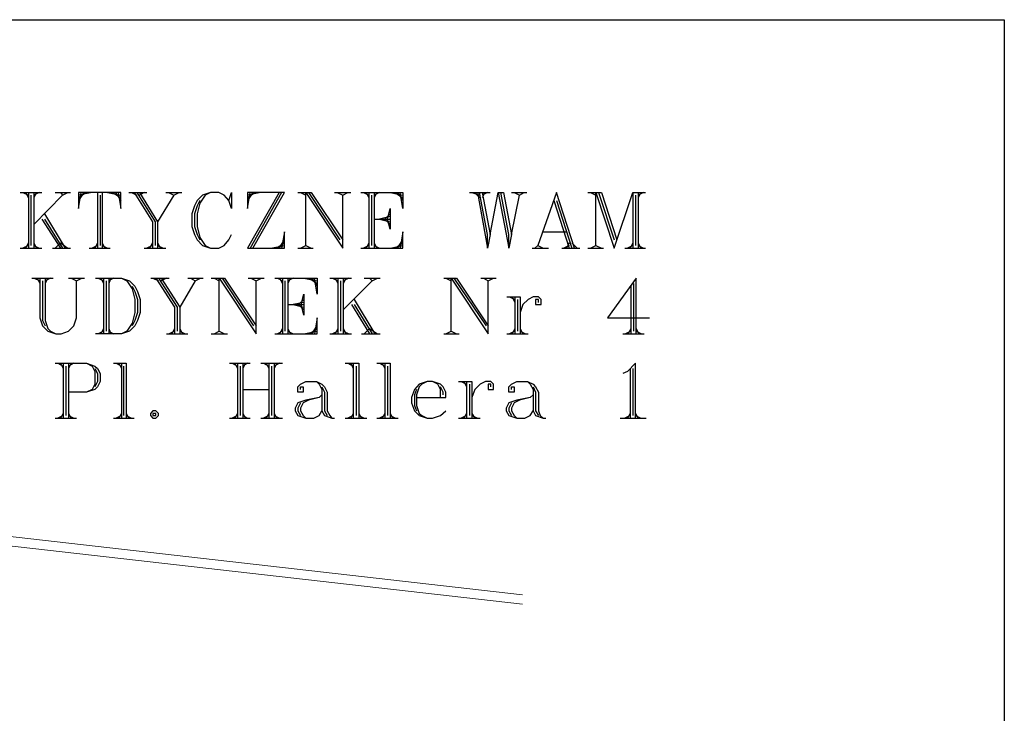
# Model space of a CAD drawing. Header units: millimetres. Extents: x 1 to 17496, y 1 to 30809.
# Tile 52 of 256: x 12688 to 13925, y 6331 to 7203. Entities that reach past the tile are written whole.
import ezdxf

# ---------------------------------------------------------------- set-up
doc = ezdxf.new("R2010")
doc.units = ezdxf.units.MM
doc.layers.add('PDF _Geometria', color=7, linetype='Continuous')

msp = doc.modelspace()

# ---------------------------------------------------------------- linework, layer by layer
at = {"layer": 'PDF _Geometria'}
msp.add_lwpolyline([(1774.1, 7203), (13925.2, 7203), (13925.2, 3200.2), (1774.1, 3200.2)], close=True, dxfattribs=at)
at = {"layer": 'PDF _Geometria', "lineweight": 18}
for points in [[(13319.6, 6480.2), (12381.3, 6587.2), (12372.1, 6588), (11490.2, 6588), (11016.1, 6588), (10947.9, 6512.2), (9107.6, 6512.2), (9040.2, 6588), (8739.5, 6588), (8034.6, 6588), (8016.1, 6589.7), (7999.2, 6594.7), (6604.5, 7126.2), (6411.6, 7138.8), (5902.1, 7068.9)], [(13319.6, 6468.4), (12379.6, 6575.4), (12372.1, 6576.2), (11490.2, 6576.2), (11021.1, 6576.2), (10953.8, 6500.4), (9101.7, 6500.4), (9034.3, 6576.2), (8739.5, 6576.2), (8034.6, 6576.2), (8014.4, 6577.9), (7994.2, 6583.8), (6602, 7114.4), (6412.5, 7127), (5903.8, 7057.1)]]:
    msp.add_lwpolyline(points, dxfattribs=at)
at = {"layer": 'PDF _Geometria', "lineweight": 25}
for points in [[(12688.6, 6986), (12715.5, 6986)], [(12691.9, 6986), (12698.7, 6982.6)], [(12695.3, 6986), (12698.7, 6979.2)], [(12698.7, 6986), (12698.7, 6916.1)], [(12702, 6982.6), (12702, 6919.4)], [(12705.4, 6986), (12705.4, 6916.1)], [(12708.8, 6986), (12705.4, 6979.2)], [(12712.1, 6986), (12705.4, 6982.6)], [(12741.6, 6982.6), (12705.4, 6945.5)], [(12732.4, 6986), (12751.7, 6986)], [(12739.1, 6986), (12741.6, 6982.6), (12748.4, 6986)], [(12811.5, 6986), (12814.9, 6965.7), (12814.9, 6986), (12761.8, 6986), (12761.8, 6965.7), (12765.2, 6986)], [(12768.6, 6986), (12761.8, 6975.9)], [(12771.9, 6986), (12761.8, 6979.2)], [(12778.7, 6986), (12761.8, 6982.6)], [(12785.4, 6986), (12785.4, 6916.1)], [(12788.8, 6982.6), (12788.8, 6919.4)], [(12791.3, 6986), (12791.3, 6916.1)], [(12798.1, 6986), (12814.9, 6982.6)], [(12804.8, 6986), (12814.9, 6979.2)], [(12808.2, 6986), (12814.9, 6975.9)], [(12825, 6986), (12847.7, 6986)], [(12828.4, 6986), (12835.1, 6982.6)], [(12831.7, 6986), (12854.5, 6948.9), (12854.5, 6916.1)], [(12835.1, 6986), (12857.9, 6948.9), (12857.9, 6919.4)], [(12838.5, 6986), (12861.2, 6948.9), (12861.2, 6916.1)], [(12844.4, 6986), (12838.5, 6982.6)], [(12881.4, 6982.6), (12861.2, 6948.9)], [(12871.3, 6986), (12891.5, 6986)], [(12874.7, 6986), (12881.4, 6982.6), (12888.2, 6986)], [(12950.5, 6975.9), (12953.9, 6986), (12953.9, 6965.7), (12950.5, 6975.9), (12944.6, 6982.6), (12937.9, 6986), (12927.8, 6986), (12917.6, 6982.6), (12910.9, 6975.9), (12907.5, 6969.1), (12904.2, 6959), (12904.2, 6943), (12907.5, 6932.9), (12910.9, 6926.2), (12917.6, 6919.4), (12927.8, 6916.1), (12937.9, 6916.1), (12944.6, 6919.4), (12950.5, 6926.2), (12953.9, 6932.9)], [(12927.8, 6986), (12921, 6982.6), (12914.3, 6972.5), (12910.9, 6959), (12910.9, 6943), (12914.3, 6929.5), (12921, 6919.4), (12927.8, 6916.1)], [(12980.8, 6916.1), (13020.4, 6986), (12974.1, 6986), (12974.1, 6965.7), (12977.4, 6986)], [(13013.7, 6986), (12974.1, 6916.1), (13020.4, 6916.1), (13020.4, 6936.3), (13017, 6916.1)], [(12980.8, 6986), (12974.1, 6975.9)], [(12984.2, 6986), (12974.1, 6979.2)], [(12990.9, 6986), (12974.1, 6982.6)], [(13017, 6986), (12977.4, 6916.1)], [(13037.2, 6986), (13054.1, 6986), (13093.7, 6926.2)], [(13040.6, 6986), (13047.4, 6982.6)], [(13047.4, 6919.4), (13047.4, 6986), (13093.7, 6916.1), (13093.7, 6982.6)], [(13050.7, 6986), (13090.3, 6926.2)], [(13083.6, 6986), (13103.8, 6986)], [(13086.9, 6986), (13093.7, 6982.6), (13100.4, 6986)], [(13116.4, 6986), (13169.5, 6986), (13169.5, 6965.7), (13166.1, 6986)], [(13119.8, 6986), (13126.5, 6982.6)], [(13123.2, 6986), (13126.5, 6979.2)], [(13126.5, 6986), (13126.5, 6916.1)], [(13129.9, 6982.6), (13129.9, 6919.4)], [(13133.3, 6986), (13133.3, 6916.1)], [(13136.6, 6986), (13133.3, 6979.2)], [(13140, 6986), (13133.3, 6982.6)], [(13153.5, 6986), (13169.5, 6982.6)], [(13159.4, 6986), (13169.5, 6979.2)], [(13162.7, 6986), (13169.5, 6975.9)], [(13252.9, 6986), (13279, 6986)], [(13256.2, 6986), (13265.5, 6982.6)], [(13259.6, 6986), (13265.5, 6979.2)], [(13263, 6986), (13275.6, 6916.1), (13275.6, 6932.9), (13265.5, 6986)], [(13268.9, 6986), (13279, 6932.9), (13289.1, 6986), (13302.5, 6916.1), (13302.5, 6932.9), (13292.4, 6986)], [(13272.2, 6986), (13268.9, 6979.2)], [(13275.6, 6986), (13268.9, 6982.6)], [(13289.1, 6986), (13295.8, 6986), (13305.9, 6932.9), (13316, 6982.6)], [(13305.9, 6986), (13325.3, 6986)], [(13309.3, 6986), (13316, 6982.6), (13321.9, 6986)], [(13385.1, 6916.1), (13362.3, 6986), (13338.8, 6919.4)], [(13401.9, 6986), (13418.8, 6986), (13438.1, 6926.2)], [(13405.3, 6986), (13412, 6982.6)], [(13412, 6919.4), (13412, 6986), (13434.8, 6916.1), (13458.4, 6986), (13458.4, 6916.1)], [(13415.4, 6986), (13434.8, 6926.2)], [(13458.4, 6986), (13474.4, 6986)], [(13461.7, 6982.6), (13461.7, 6919.4)], [(13465.1, 6986), (13465.1, 6916.1)], [(13468.5, 6986), (13465.1, 6979.2)], [(13471.8, 6986), (13465.1, 6982.6)], [(12914.3, 6975.9), (12910.9, 6969.1), (12907.5, 6959), (12907.5, 6943), (12910.9, 6932.9), (12914.3, 6926.2)], [(13359, 6975.9), (13378.3, 6916.1)], [(13362.3, 6975.9), (13381.7, 6916.1)], [(12718.9, 6959), (12745, 6916.1)], [(13153.5, 6955.6), (13140, 6952.3), (13153.5, 6948.9)], [(13153.5, 6959), (13146.7, 6952.3), (13153.5, 6945.5)], [(12715.5, 6952.3), (12739.1, 6916.1)], [(12718.9, 6952.3), (12741.6, 6916.1)], [(13133.3, 6952.3), (13153.5, 6952.3)], [(13116.4, 6916.1), (13169.5, 6916.1), (13169.5, 6936.3), (13166.1, 6916.1)], [(13279, 6932.9), (13275.6, 6916.1)], [(13305.9, 6932.9), (13302.5, 6916.1)], [(13345.5, 6936.3), (13375, 6936.3)], [(12698.7, 6919.4), (12691.9, 6916.1)], [(12698.7, 6922.8), (12695.3, 6916.1)], [(12705.4, 6922.8), (12708.8, 6916.1)], [(12705.4, 6919.4), (12712.1, 6916.1)], [(12732.4, 6916.1), (12739.1, 6922.8), (12748.4, 6916.1)], [(12785.4, 6919.4), (12778.7, 6916.1)], [(12785.4, 6922.8), (12782.1, 6916.1)], [(12791.3, 6922.8), (12794.7, 6916.1)], [(12791.3, 6919.4), (12798.1, 6916.1)], [(12854.5, 6919.4), (12847.7, 6916.1)], [(12854.5, 6922.8), (12851.1, 6916.1)], [(12861.2, 6922.8), (12864.6, 6916.1)], [(12861.2, 6919.4), (12868, 6916.1)], [(13003.6, 6916.1), (13020.4, 6919.4)], [(13010.3, 6916.1), (13020.4, 6922.8)], [(13013.7, 6916.1), (13020.4, 6926.2)], [(13040.6, 6916.1), (13047.4, 6919.4), (13054.1, 6916.1)], [(13126.5, 6919.4), (13119.8, 6916.1)], [(13126.5, 6922.8), (13123.2, 6916.1)], [(13133.3, 6922.8), (13136.6, 6916.1)], [(13133.3, 6919.4), (13140, 6916.1)], [(13153.5, 6916.1), (13169.5, 6919.4)], [(13159.4, 6916.1), (13169.5, 6922.8)], [(13162.7, 6916.1), (13169.5, 6926.2)], [(13335.4, 6916.1), (13338.8, 6919.4), (13345.5, 6916.1)], [(13378.3, 6919.4), (13371.6, 6916.1)], [(13378.3, 6922.8), (13375, 6916.1)], [(13381.7, 6922.8), (13388.5, 6916.1)], [(13405.3, 6916.1), (13412, 6919.4), (13418.8, 6916.1)], [(13458.4, 6919.4), (13451.6, 6916.1)], [(13458.4, 6922.8), (13455, 6916.1)], [(13465.1, 6922.8), (13468.5, 6916.1)], [(13465.1, 6919.4), (13471.8, 6916.1)], [(12688.6, 6916.1), (12715.5, 6916.1)], [(12729, 6916.1), (12751.7, 6916.1)], [(12775.3, 6916.1), (12801.4, 6916.1)], [(12844.4, 6916.1), (12871.3, 6916.1)], [(13037.2, 6916.1), (13056.6, 6916.1)], [(13332, 6916.1), (13352.2, 6916.1)], [(13369.1, 6916.1), (13391.8, 6916.1)], [(13401.9, 6916.1), (13421.3, 6916.1)], [(13448.2, 6916.1), (13474.4, 6916.1)], [(12702.9, 6878.2), (12729.8, 6878.2)], [(12706.2, 6878.2), (12713, 6874.8)], [(12709.6, 6878.2), (12713, 6871.4)], [(12713, 6878.2), (12713, 6828.5), (12716.4, 6818.4), (12723.1, 6811.6), (12733.2, 6808.2), (12739.9, 6808.2), (12749.2, 6811.6), (12755.9, 6818.4), (12759.3, 6828.5), (12759.3, 6874.8)], [(12716.4, 6874.8), (12716.4, 6825.1), (12719.7, 6818.4)], [(12719.7, 6878.2), (12719.7, 6825.1), (12723.1, 6815), (12726.5, 6811.6), (12733.2, 6808.2)], [(12723.1, 6878.2), (12719.7, 6871.4)], [(12726.5, 6878.2), (12719.7, 6874.8)], [(12749.2, 6878.2), (12769.4, 6878.2)], [(12752.6, 6878.2), (12759.3, 6874.8), (12766, 6878.2)], [(12782.9, 6878.2), (12815.7, 6878.2), (12825.8, 6874.8), (12832.6, 6868), (12836, 6861.3), (12839.3, 6851.2), (12839.3, 6835.2), (12836, 6825.1), (12832.6, 6818.4), (12825.8, 6811.6), (12815.7, 6808.2), (12782.9, 6808.2)], [(12786.3, 6878.2), (12793, 6874.8)], [(12789.6, 6878.2), (12793, 6871.4)], [(12793, 6878.2), (12793, 6808.2)], [(12796.4, 6874.8), (12796.4, 6811.6)], [(12799.7, 6878.2), (12799.7, 6808.2)], [(12802.3, 6878.2), (12799.7, 6871.4)], [(12805.6, 6878.2), (12799.7, 6874.8)], [(12815.7, 6878.2), (12822.5, 6874.8), (12829.2, 6864.7), (12832.6, 6851.2), (12832.6, 6835.2), (12829.2, 6821.7), (12822.5, 6811.6), (12815.7, 6808.2)], [(12829.2, 6868), (12832.6, 6861.3), (12836, 6851.2), (12836, 6835.2), (12832.6, 6825.1), (12829.2, 6818.4)], [(12852.8, 6878.2), (12875.5, 6878.2)], [(12855.3, 6878.2), (12862.1, 6874.8)], [(12858.7, 6878.2), (12882.3, 6841.9), (12882.3, 6808.2)], [(12862.1, 6878.2), (12885.6, 6841.9), (12885.6, 6811.6)], [(12865.4, 6878.2), (12889, 6841.9), (12889, 6808.2)], [(12872.2, 6878.2), (12865.4, 6874.8)], [(12908.4, 6874.8), (12889, 6841.9)], [(12899.1, 6878.2), (12918.5, 6878.2)], [(12902.5, 6878.2), (12908.4, 6874.8), (12915.1, 6878.2)], [(12928.6, 6878.2), (12945.4, 6878.2), (12985, 6818.4)], [(12932, 6878.2), (12938.7, 6874.8)], [(12938.7, 6811.6), (12938.7, 6878.2), (12985, 6808.2), (12985, 6874.8)], [(12942.1, 6878.2), (12981.7, 6818.4)], [(12974.9, 6878.2), (12995.1, 6878.2)], [(12978.3, 6878.2), (12985, 6874.8), (12991.8, 6878.2)], [(13008.6, 6878.2), (13061.7, 6878.2), (13061.7, 6857.9), (13058.3, 6878.2)], [(13012, 6878.2), (13017.9, 6874.8)], [(13014.5, 6878.2), (13017.9, 6871.4)], [(13017.9, 6878.2), (13017.9, 6808.2)], [(13021.2, 6874.8), (13021.2, 6811.6)], [(13024.6, 6878.2), (13024.6, 6808.2)], [(13028, 6878.2), (13024.6, 6871.4)], [(13031.3, 6878.2), (13024.6, 6874.8)], [(13044.8, 6878.2), (13061.7, 6874.8)], [(13051.6, 6878.2), (13061.7, 6871.4)], [(13054.9, 6878.2), (13061.7, 6868)], [(13077.7, 6878.2), (13104.6, 6878.2)], [(13081, 6878.2), (13087.8, 6874.8)], [(13084.4, 6878.2), (13087.8, 6871.4)], [(13087.8, 6878.2), (13087.8, 6808.2)], [(13091.1, 6874.8), (13091.1, 6811.6)], [(13094.5, 6878.2), (13094.5, 6808.2)], [(13097.9, 6878.2), (13094.5, 6871.4)], [(13101.3, 6878.2), (13094.5, 6874.8)], [(13130.7, 6874.8), (13094.5, 6838.6)], [(13120.6, 6878.2), (13140.8, 6878.2)], [(13127.4, 6878.2), (13130.7, 6874.8), (13137.5, 6878.2)], [(13220.8, 6878.2), (13236.9, 6878.2), (13276.4, 6818.4)], [(13223.4, 6878.2), (13230.1, 6874.8)], [(13230.1, 6811.6), (13230.1, 6878.2), (13276.4, 6808.2), (13276.4, 6874.8)], [(13233.5, 6878.2), (13273.9, 6818.4)], [(13267.2, 6878.2), (13286.5, 6878.2)], [(13270.5, 6878.2), (13276.4, 6874.8), (13283.2, 6878.2)], [(13462.6, 6808.2), (13462.6, 6878.2), (13426.4, 6828.5), (13479.4, 6828.5)], [(13455.8, 6868), (13455.8, 6808.2)], [(13459.2, 6871.4), (13459.2, 6811.6)], [(13024.6, 6845.3), (13044.8, 6845.3)], [(13044.8, 6847.8), (13031.3, 6845.3), (13044.8, 6841.9)], [(13044.8, 6851.2), (13038.1, 6845.3), (13044.8, 6838.6)], [(13104.6, 6845.3), (13127.4, 6808.2)], [(13108, 6851.2), (13134.1, 6808.2)], [(13108, 6845.3), (13130.7, 6808.2)], [(13300, 6854.6), (13316.9, 6854.6), (13316.9, 6808.2)], [(13303.4, 6854.6), (13310.1, 6851.2)], [(13306.8, 6854.6), (13310.1, 6847.8)], [(13310.1, 6854.6), (13310.1, 6808.2)], [(13313.5, 6851.2), (13313.5, 6811.6)], [(13339.6, 6847.8), (13339.6, 6851.2), (13336.2, 6851.2), (13336.2, 6845.3), (13343, 6845.3), (13343, 6851.2), (13339.6, 6854.6), (13332.9, 6854.6), (13327, 6851.2), (13320.2, 6845.3), (13316.9, 6835.2)], [(13008.6, 6808.2), (13061.7, 6808.2), (13061.7, 6828.5), (13058.3, 6808.2)], [(13054.9, 6808.2), (13061.7, 6818.4)], [(12793, 6811.6), (12786.3, 6808.2)], [(12793, 6815), (12789.6, 6808.2)], [(12799.7, 6815), (12802.3, 6808.2)], [(12799.7, 6811.6), (12805.6, 6808.2)], [(12872.2, 6808.2), (12899.1, 6808.2)], [(12882.3, 6811.6), (12875.5, 6808.2)], [(12882.3, 6815), (12878.9, 6808.2)], [(12889, 6815), (12892.4, 6808.2)], [(12889, 6811.6), (12895.8, 6808.2)], [(12928.6, 6808.2), (12948.8, 6808.2)], [(12932, 6808.2), (12938.7, 6811.6), (12945.4, 6808.2)], [(13017.9, 6811.6), (13012, 6808.2)], [(13017.9, 6815), (13014.5, 6808.2)], [(13024.6, 6815), (13028, 6808.2)], [(13024.6, 6811.6), (13031.3, 6808.2)], [(13044.8, 6808.2), (13061.7, 6811.6)], [(13051.6, 6808.2), (13061.7, 6815)], [(13077.7, 6808.2), (13104.6, 6808.2)], [(13087.8, 6811.6), (13081, 6808.2)], [(13087.8, 6815), (13084.4, 6808.2)], [(13094.5, 6815), (13097.9, 6808.2)], [(13094.5, 6811.6), (13101.3, 6808.2)], [(13117.3, 6808.2), (13140.8, 6808.2)], [(13120.6, 6808.2), (13127.4, 6815), (13137.5, 6808.2)], [(13220.8, 6808.2), (13240.2, 6808.2)], [(13223.4, 6808.2), (13230.1, 6811.6), (13236.9, 6808.2)], [(13300, 6808.2), (13327, 6808.2)], [(13310.1, 6811.6), (13303.4, 6808.2)], [(13310.1, 6815), (13306.8, 6808.2)], [(13316.9, 6815), (13320.2, 6808.2)], [(13316.9, 6811.6), (13323.6, 6808.2)], [(13445.7, 6808.2), (13472.7, 6808.2)], [(13455.8, 6811.6), (13449.1, 6808.2)], [(13455.8, 6815), (13452.5, 6808.2)], [(13462.6, 6815), (13465.9, 6808.2)], [(13462.6, 6811.6), (13469.3, 6808.2)], [(12732.4, 6771.2), (12771.9, 6771.2), (12782.1, 6767.8), (12785.4, 6764.5), (12788.8, 6758.6), (12788.8, 6748.5), (12785.4, 6741.7), (12782.1, 6738.3), (12771.9, 6735), (12749.2, 6735)], [(12735.7, 6771.2), (12742.5, 6767.8)], [(12739.1, 6771.2), (12742.5, 6764.5)], [(12742.5, 6771.2), (12742.5, 6702.1)], [(12749.2, 6771.2), (12749.2, 6702.1)], [(12752.6, 6771.2), (12749.2, 6764.5)], [(12755.9, 6771.2), (12749.2, 6767.8)], [(12771.9, 6771.2), (12778.7, 6767.8), (12782.1, 6761.1), (12782.1, 6745.1), (12778.7, 6738.3), (12771.9, 6735)], [(12805.6, 6771.2), (12821.6, 6771.2), (12821.6, 6702.1)], [(12809, 6771.2), (12815.7, 6767.8)], [(12812.4, 6771.2), (12815.7, 6764.5)], [(12815.7, 6771.2), (12815.7, 6702.1)], [(12951.3, 6771.2), (12977.4, 6771.2)], [(12954.7, 6771.2), (12961.4, 6767.8)], [(12958.1, 6771.2), (12961.4, 6764.5)], [(12961.4, 6771.2), (12961.4, 6702.1)], [(12968.2, 6771.2), (12968.2, 6702.1)], [(12971.6, 6771.2), (12968.2, 6764.5)], [(12974.1, 6771.2), (12968.2, 6767.8)], [(12990.9, 6771.2), (13017.9, 6771.2)], [(12994.3, 6771.2), (13001, 6767.8)], [(12997.7, 6771.2), (13001, 6764.5)], [(13001, 6771.2), (13001, 6702.1)], [(13007.8, 6771.2), (13007.8, 6702.1)], [(13011.1, 6771.2), (13007.8, 6764.5)], [(13014.5, 6771.2), (13007.8, 6767.8)], [(13097, 6771.2), (13113.9, 6771.2), (13113.9, 6702.1)], [(13100.4, 6771.2), (13107.1, 6767.8)], [(13103.8, 6771.2), (13107.1, 6764.5)], [(13107.1, 6771.2), (13107.1, 6702.1)], [(13136.6, 6771.2), (13153.5, 6771.2), (13153.5, 6702.1)], [(13140, 6771.2), (13146.7, 6767.8)], [(13143.4, 6771.2), (13146.7, 6764.5)], [(13146.7, 6771.2), (13146.7, 6702.1)], [(13461.7, 6702.1), (13461.7, 6771.2), (13451.6, 6761.1), (13445.7, 6758.6)], [(12745.8, 6767.8), (12745.8, 6705.5)], [(12782.1, 6764.5), (12785.4, 6758.6), (12785.4, 6748.5), (12782.1, 6741.7)], [(12818.3, 6767.8), (12818.3, 6705.5)], [(12964.8, 6767.8), (12964.8, 6705.5)], [(13004.4, 6767.8), (13004.4, 6705.5)], [(13110.5, 6767.8), (13110.5, 6705.5)], [(13150.1, 6767.8), (13150.1, 6705.5)], [(13455, 6764.5), (13455, 6702.1)], [(13458.4, 6764.5), (13458.4, 6705.5)], [(13040.6, 6738.3), (13040.6, 6741.7), (13044, 6741.7), (13044, 6735), (13037.2, 6735), (13037.2, 6741.7), (13040.6, 6745.1), (13047.4, 6748.5), (13060.8, 6748.5), (13067.6, 6745.1), (13070.9, 6741.7), (13074.3, 6735), (13074.3, 6711.4), (13077.7, 6705.5), (13080.2, 6702.1)], [(13060.8, 6748.5), (13064.2, 6745.1), (13067.6, 6738.3), (13067.6, 6711.4), (13070.9, 6705.5), (13080.2, 6702.1), (13083.6, 6702.1)], [(13186.3, 6728.2), (13223.4, 6728.2), (13223.4, 6735), (13220, 6741.7), (13216.6, 6745.1), (13206.5, 6748.5), (13199.8, 6748.5), (13189.7, 6745.1), (13183.8, 6738.3), (13180.4, 6728.2), (13180.4, 6721.5), (13183.8, 6711.4), (13189.7, 6705.5), (13199.8, 6702.1), (13206.5, 6702.1), (13216.6, 6705.5), (13223.4, 6711.4)], [(13199.8, 6748.5), (13193.1, 6745.1), (13189.7, 6741.7), (13186.3, 6731.6), (13186.3, 6718.1), (13189.7, 6708), (13193.1, 6705.5), (13199.8, 6702.1)], [(13216.6, 6728.2), (13216.6, 6738.3), (13213.3, 6745.1), (13206.5, 6748.5)], [(13239.4, 6748.5), (13256.2, 6748.5), (13256.2, 6702.1)], [(13242.7, 6748.5), (13249.5, 6745.1)], [(13246.1, 6748.5), (13249.5, 6741.7)], [(13249.5, 6748.5), (13249.5, 6702.1)], [(13252.9, 6745.1), (13252.9, 6705.5)], [(13279.8, 6741.7), (13279.8, 6745.1), (13276.4, 6745.1), (13276.4, 6738.3), (13283.2, 6738.3), (13283.2, 6745.1), (13279.8, 6748.5), (13273.1, 6748.5), (13266.3, 6745.1), (13259.6, 6738.3), (13256.2, 6728.2)], [(13305.9, 6738.3), (13305.9, 6741.7), (13309.3, 6741.7), (13309.3, 6735), (13302.5, 6735), (13302.5, 6741.7), (13305.9, 6745.1), (13312.7, 6748.5), (13326.1, 6748.5), (13332.9, 6745.1), (13336.2, 6741.7), (13339.6, 6735), (13339.6, 6711.4), (13342.1, 6705.5), (13345.5, 6702.1)], [(13326.1, 6748.5), (13329.5, 6745.1), (13332.9, 6738.3), (13332.9, 6711.4), (13336.2, 6705.5), (13345.5, 6702.1), (13348.9, 6702.1)], [(12968.2, 6738.3), (13001, 6738.3)], [(13067.6, 6731.6), (13064.2, 6728.2), (13047.4, 6724.9), (13037.2, 6721.5), (13033.9, 6714.8), (13033.9, 6711.4), (13037.2, 6705.5), (13047.4, 6702.1), (13057.5, 6702.1), (13064.2, 6705.5), (13067.6, 6711.4)], [(13067.6, 6741.7), (13070.9, 6735), (13070.9, 6711.4), (13074.3, 6705.5)], [(13186.3, 6738.3), (13183.8, 6731.6), (13183.8, 6718.1), (13186.3, 6711.4)], [(13220, 6731.6), (13220, 6735), (13216.6, 6741.7)], [(13332.9, 6731.6), (13329.5, 6728.2), (13312.7, 6724.9), (13302.5, 6721.5), (13299.2, 6714.8), (13299.2, 6711.4), (13302.5, 6705.5), (13312.7, 6702.1), (13322.8, 6702.1), (13329.5, 6705.5), (13332.9, 6711.4)], [(13332.9, 6741.7), (13336.2, 6735), (13336.2, 6711.4), (13339.6, 6705.5)], [(13040.6, 6721.5), (13037.2, 6714.8), (13037.2, 6711.4), (13040.6, 6705.5)], [(13064.2, 6728.2), (13050.7, 6724.9), (13044, 6721.5), (13040.6, 6714.8), (13040.6, 6711.4), (13044, 6705.5), (13047.4, 6702.1)], [(13305.9, 6721.5), (13302.5, 6714.8), (13302.5, 6711.4), (13305.9, 6705.5)], [(13329.5, 6728.2), (13316, 6724.9), (13309.3, 6721.5), (13305.9, 6714.8), (13305.9, 6711.4), (13309.3, 6705.5), (13312.7, 6702.1)], [(12742.5, 6708), (12739.1, 6702.1)], [(12749.2, 6708), (12752.6, 6702.1)], [(12815.7, 6708), (12812.4, 6702.1)], [(12821.6, 6708), (12825, 6702.1)], [(12961.4, 6708), (12958.1, 6702.1)], [(12968.2, 6708), (12971.6, 6702.1)], [(13001, 6708), (12997.7, 6702.1)], [(13007.8, 6708), (13011.1, 6702.1)], [(13107.1, 6708), (13103.8, 6702.1)], [(13113.9, 6708), (13117.3, 6702.1)], [(13146.7, 6708), (13143.4, 6702.1)], [(13153.5, 6708), (13156.8, 6702.1)], [(13249.5, 6708), (13246.1, 6702.1)], [(13256.2, 6708), (13259.6, 6702.1)], [(13455, 6708), (13451.6, 6702.1)], [(13461.7, 6708), (13465.1, 6702.1)], [(12732.4, 6702.1), (12759.3, 6702.1)], [(12742.5, 6705.5), (12735.7, 6702.1)], [(12749.2, 6705.5), (12755.9, 6702.1)], [(12805.6, 6702.1), (12831.7, 6702.1)], [(12815.7, 6705.5), (12809, 6702.1)], [(12821.6, 6705.5), (12828.4, 6702.1)], [(12951.3, 6702.1), (12977.4, 6702.1)], [(12961.4, 6705.5), (12954.7, 6702.1)], [(12968.2, 6705.5), (12974.1, 6702.1)], [(12990.9, 6702.1), (13017.9, 6702.1)], [(13001, 6705.5), (12994.3, 6702.1)], [(13007.8, 6705.5), (13014.5, 6702.1)], [(13097, 6702.1), (13124, 6702.1)], [(13107.1, 6705.5), (13100.4, 6702.1)], [(13113.9, 6705.5), (13120.6, 6702.1)], [(13136.6, 6702.1), (13163.6, 6702.1)], [(13146.7, 6705.5), (13140, 6702.1)], [(13153.5, 6705.5), (13160.2, 6702.1)], [(13239.4, 6702.1), (13266.3, 6702.1)], [(13249.5, 6705.5), (13242.7, 6702.1)], [(13256.2, 6705.5), (13263, 6702.1)], [(13442.4, 6702.1), (13475.2, 6702.1)], [(13455, 6705.5), (13448.2, 6702.1)], [(13461.7, 6705.5), (13468.5, 6702.1)]]:
    msp.add_lwpolyline(points, dxfattribs=at)
for points in [[(13153.5, 6939.6), (13150.1, 6952.3), (13153.5, 6965.7)], [(13044.8, 6831.8), (13041.5, 6845.3), (13044.8, 6857.9)], [(12855.3, 6711.4), (12852, 6708), (12852, 6705.5), (12855.3, 6702.1), (12858.7, 6702.1), (12862.1, 6705.5), (12862.1, 6708), (12858.7, 6711.4)], [(12858.7, 6705.5), (12858.7, 6708), (12855.3, 6708), (12855.3, 6705.5)]]:
    msp.add_lwpolyline(points, close=True, dxfattribs=at)

doc.saveas('drawing.dxf')
